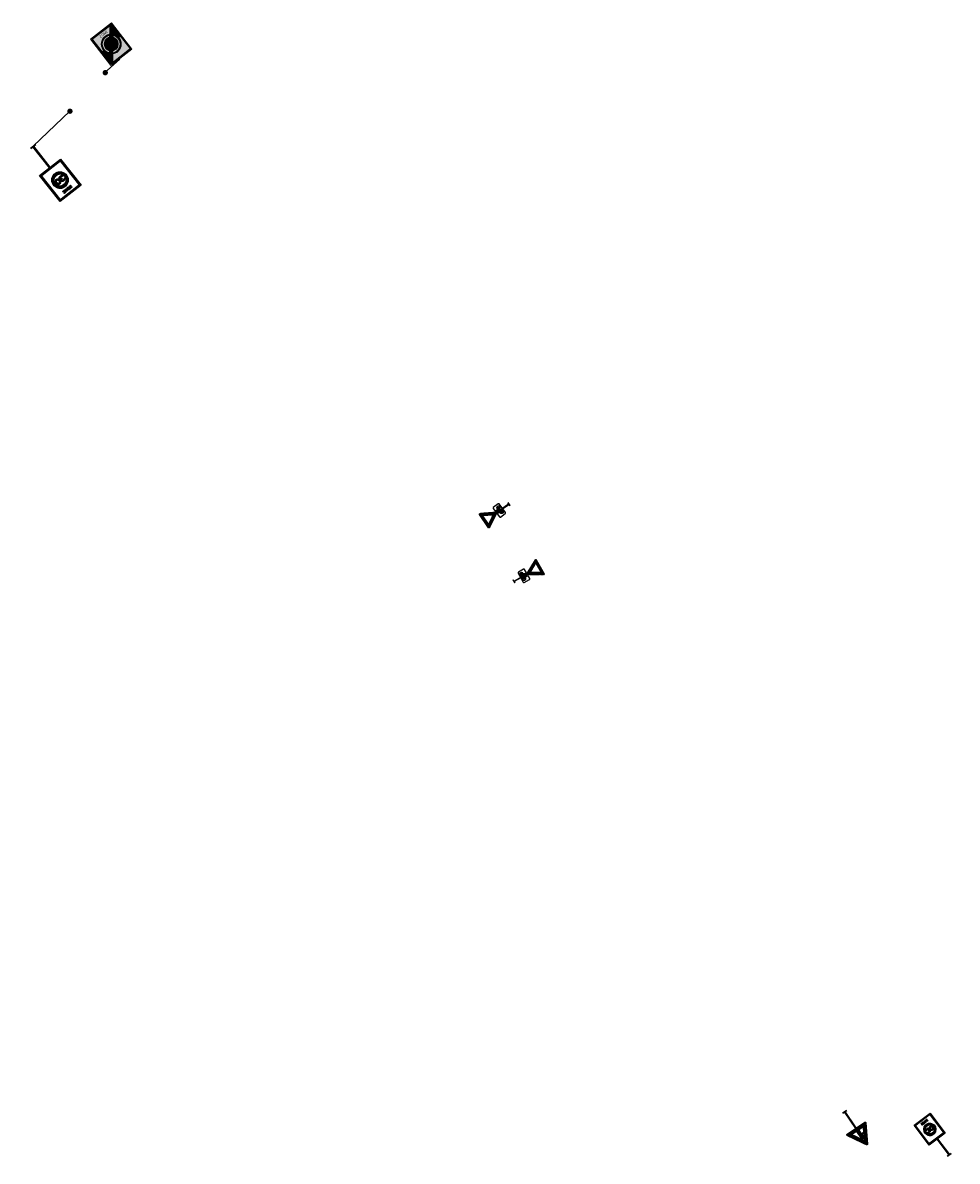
# Model space of a CAD drawing. Header units: metres. Extents: x 197090 to 197675, y 354829 to 355564.
# Tile 12 of 12: x 197090 to 197230, y 355393 to 355564. Entities that reach past the tile are written whole.
import ezdxf
from ezdxf.enums import TextEntityAlignment as Align

# ---------------------------------------------------------------- set-up
doc = ezdxf.new("R2010")
doc.units = ezdxf.units.M
doc.layers.get('0').update_dxf_attribs({"lineweight": 25})
doc.layers.add('B-WE-VW-VERKEERSTEKEN_BORD_ZONEBORD-S', color=7, linetype='Continuous', lineweight=25)
doc.layers.add('N-WE-IE-BEBORDING-G', color=7, linetype='Continuous')
doc.styles.add('NLCS-RVV-M200-T25', font='NLCS-RVV.ttf')
pattern_1 = [(270, (-134.1300537, 19.2515814), (0.00625, -1e-18), [])]
pattern_2 = [(0, (0, 0), (0, 0.00625), [])]

# ---------------------------------------------------------------- blocks, each defined once
blk = doc.blocks.new('B-SVW-VERKEERSTEKEN_BORD_ZONEBORD EINDE_A01_030-SO')
at = {"true_color": 0xffffff}
h = blk.add_hatch(color=7, dxfattribs=at)
h.dxf.hatch_style = 1
h.paths.add_polyline_path([(5, 6.25), (-5, 6.25), (-5, 0), (-4.76, 0), (-4.76, 5.49, -0.414214), (-4.23, 6.01), (4.25, 6.01, -0.414214), (4.77, 5.49), (4.77, 0), (5, 0)])
h = blk.add_hatch(color=7, dxfattribs=at)
h.dxf.hatch_style = 1
h.paths.add_polyline_path([(-4.49, 5.49, -0.414214), (-4.23, 5.75), (4.25, 5.75, -0.414214), (4.51, 5.49), (4.51, 0), (4.77, 0), (4.77, 5.49, 0.414214), (4.25, 6.01), (-4.23, 6.01, 0.414214), (-4.76, 5.49), (-4.76, 0), (-4.49, 0)])
h = blk.add_hatch(color=7, dxfattribs=at)
h.dxf.hatch_style = 1
h.paths.add_polyline_path([(3.75, 5.75), (-4.23, 5.75, 0.414214), (-4.49, 5.49), (-4.49, 0), (-3.75, 0, -0.568765), (1.79, 3.29)])
h = blk.add_hatch(color=7, dxfattribs=at)
h.dxf.hatch_style = 1
h.paths.add_polyline_path([(-4.49, -4.98), (4.09, 5.75), (3.75, 5.75), (-4.49, -4.56)])
h = blk.add_hatch(color=7, dxfattribs=at)
h.dxf.hatch_style = 1
edge = h.paths.add_edge_path()
edge.add_line((-4.49, -5.4), (4.39, 5.7))
edge.add_arc((4.25, 5.49), 0.262, 0, 55.923, ccw=False)
edge.add_line((4.51, 5.49), (4.51, 5.42))
edge.add_line((4.51, 5.42), (-4.39, -5.7))
edge.add_arc((-4.23, -5.49), 0.263, 180, 232.4876, ccw=False)
edge.add_line((-4.49, -5.49), (-4.49, -5.4))
h = blk.add_hatch(color=7, dxfattribs=at)
h.dxf.hatch_style = 1
h.paths.add_polyline_path([(-4.1, -5.75), (4.51, 5), (4.51, 4.58), (-3.76, -5.75)])
h = blk.add_hatch(color=7, dxfattribs=at)
h.dxf.hatch_style = 1
h.paths.add_polyline_path([(4.39, 5.7, 0.149795), (4.25, 5.75), (4.09, 5.75), (2.02, 3.16, -0.017667), (2.24, 3.01)])
h = blk.add_hatch(color=7, dxfattribs=at)
h.dxf.hatch_style = 1
h.paths.add_polyline_path([(4.51, 5), (4.51, 5.42), (2.44, 2.84, -0.017667), (2.64, 2.66)])
h = blk.add_hatch(color=7, dxfattribs=at)
h.dxf.hatch_style = 1
h.paths.add_polyline_path([(4.51, 4.58), (2.82, 2.47, -0.181674), (3.75, 0), (4.51, 0)])
h = blk.add_hatch(color=7, dxfattribs=at)
h.dxf.hatch_style = 1
h.paths.add_polyline_path([(5, 0), (4.77, 0), (4.77, -5.49, -0.414214), (4.25, -6.02), (-4.23, -6.02, -0.414214), (-4.76, -5.49), (-4.76, 0), (-5, 0), (-5, -6.25), (5, -6.25)])
h = blk.add_hatch(color=7, dxfattribs=at)
h.dxf.hatch_style = 1
h.paths.add_polyline_path([(-4.49, 0), (-4.76, 0), (-4.76, -5.49, 0.414214), (-4.23, -6.02), (4.25, -6.02, 0.414214), (4.77, -5.49), (4.77, 0), (4.51, 0), (4.51, -5.49, -0.414214), (4.25, -5.75), (-4.23, -5.75, -0.414214), (-4.49, -5.49)])
h = blk.add_hatch(color=7, dxfattribs=at)
h.dxf.hatch_style = 1
h.paths.add_polyline_path([(-3.75, 0), (-4.49, 0), (-4.49, -4.56), (-2.82, -2.47, -0.181674)])
h = blk.add_hatch(color=7, dxfattribs=at)
h.dxf.hatch_style = 1
h.paths.add_polyline_path([(4.51, 0), (3.75, 0, -0.568765), (-1.79, -3.29), (-3.76, -5.75), (4.25, -5.75, 0.414214), (4.51, -5.49)])
h = blk.add_hatch(color=7, dxfattribs=at)
h.dxf.hatch_style = 1
h.paths.add_polyline_path([(-3.75, 0), (-3.55, 0, -1), (3.55, 0), (3.75, 0, 1)])
h = blk.add_hatch(color=7, dxfattribs=at)
h.dxf.hatch_style = 1
h.paths.add_polyline_path([(3.75, 0), (3.55, 0, -1), (-3.55, 0), (-3.75, 0, 1)])
h = blk.add_hatch(color=7, dxfattribs=at)
h.dxf.hatch_style = 1
h.paths.add_polyline_path([(-3.55, 0), (-3.35, 0, -1), (3.35, 0), (3.55, 0, 1)])
h = blk.add_hatch(color=7, dxfattribs=at)
h.dxf.hatch_style = 1
h.paths.add_polyline_path([(3.55, 0), (3.35, 0, -1), (-3.35, 0), (-3.55, 0, 1)])
h = blk.add_hatch(color=7, dxfattribs=at)
h.dxf.hatch_style = 1
h.paths.add_polyline_path([(-3.35, 0), (-2.65, 0, -1), (2.65, 0), (3.35, 0, 1)])
h = blk.add_hatch(color=7, dxfattribs=at)
h.dxf.hatch_style = 1
h.paths.add_polyline_path([(3.35, 0), (2.65, 0, -1), (-2.65, 0), (-3.35, 0, 1)])
h = blk.add_hatch(color=7, dxfattribs=at)
h.dxf.hatch_style = 1
h.paths.add_polyline_path([(-2.65, 0), (2.65, 0, 1)])
h = blk.add_hatch(color=7, dxfattribs=at)
h.dxf.hatch_style = 1
h.paths.add_polyline_path([(2.65, 0), (-2.65, 0, 1)])
h = blk.add_hatch(color=7, dxfattribs=at)
h.dxf.hatch_style = 1
h.paths.add_polyline_path([(-2.44, -2.84, -0.017667), (-2.64, -2.66), (-4.49, -4.98), (-4.49, -5.4)])
h = blk.add_hatch(color=7, dxfattribs=at)
h.dxf.hatch_style = 1
h.paths.add_polyline_path([(-2.02, -3.16, -0.017667), (-2.24, -3.01), (-4.39, -5.7, 0.165156), (-4.23, -5.75), (-4.1, -5.75)])
at = {"color": 250, "lineweight": 0, "true_color": 0x191919}
blk.add_lwpolyline([(-5, 6.25), (5, 6.25), (5, -6.25), (-5, -6.25)], close=True, dxfattribs=at)
for points in [[(-4.23, 6.01), (4.25, 6.01, -0.414214), (4.77, 5.49), (4.77, -5.49, -0.414214), (4.25, -6.02), (-4.23, -6.02, -0.414214), (-4.76, -5.49), (-4.76, 5.49, -0.414214)], [(-4.23, 5.75), (4.25, 5.75, -0.414214), (4.51, 5.49), (4.51, -5.49, -0.414214), (4.25, -5.75), (-4.23, -5.75, -0.414214), (-4.49, -5.49), (-4.49, 5.49, -0.414214)]]:
    blk.add_lwpolyline(points, format="xyb", close=True, dxfattribs=at)
for points in [[(3.75, 5.75), (-4.49, -4.56)], [(-4.49, -4.98), (4.09, 5.75)], [(-4.49, -5.4), (-4.49, -5.4), (4.39, 5.7)], [(4.51, 5.42), (4.51, 5.42), (-4.39, -5.7)], [(-4.1, -5.75), (4.51, 5)], [(4.51, 4.58), (-3.76, -5.75)]]:
    blk.add_lwpolyline(points, dxfattribs=at)
for radius in [3.75, 3.55, 3.35, 2.65]:
    blk.add_circle((0, 0), radius, dxfattribs=at)
at = {"color": 250, "true_color": 0x191919, "style": 'NLCS-RVV-M200-T25'}
for s, height, p in [('ZONE', 1, (0.02, 4.71)), ('30', 2.5, (0.1, 0))]:
    blk.add_text(s, height=height, dxfattribs=at).set_placement(p, align=Align.MIDDLE_CENTER)
blk.add_attdef('RVV_ONDERSCHRIFT', text='', height=1, dxfattribs=at).set_placement((0.02, -4.72), align=Align.MIDDLE_CENTER)
blk = doc.blocks.new('OB02')
h = blk.add_hatch()
h.set_pattern_fill('LINE', color=256, scale=0.002, style=0)
h.set_pattern_definition([(0, (-2165.2003044, -711.2070954), (0, 0.00635), [])])
h.paths.add_polyline_path([(0.164, -0.321), (0.132, -0.255), (0.116, -0.267), (0.105, -0.281), (0.096, -0.297), (0.092, -0.309), (0.09, -0.321)], flags=16)
h.paths.add_polyline_path([(0.08, -0.17), (0.011, -0.312), (-0.115, -0.17)], flags=16)
h.paths.add_polyline_path([(0.066, -0.321), (0.069, -0.304), (0.075, -0.288), (0.085, -0.268), (0.1, -0.25), (0.122, -0.233), (0.098, -0.185), (0.033, -0.321)], flags=16)
h.paths.add_polyline_path([(-0.144, -0.25), (-0.132, -0.258), (-0.121, -0.267), (-0.109, -0.281), (-0.101, -0.297), (-0.096, -0.315), (-0.094, -0.333), (-0.096, -0.351), (-0.101, -0.369), (-0.109, -0.385), (-0.121, -0.399), (-0.135, -0.411), (-0.151, -0.419), (-0.169, -0.425), (-0.187, -0.426), (-0.205, -0.425), (-0.223, -0.419), (-0.239, -0.411), (-0.253, -0.399), (-0.265, -0.385), (-0.273, -0.369), (-0.279, -0.351), (-0.28, -0.333), (-0.279, -0.315), (-0.273, -0.297), (-0.265, -0.281), (-0.253, -0.267), (-0.239, -0.255), (-0.223, -0.247), (-0.205, -0.241), (-0.187, -0.24), (-0.166, -0.242), (-0.198, -0.329), (-0.199, -0.333), (-0.198, -0.338), (-0.195, -0.342), (-0.191, -0.344), (-0.186, -0.345), (-0.182, -0.344), (-0.178, -0.341), (-0.176, -0.337)], flags=16)
h.paths.add_polyline_path([(0.013, -0.344), (0.009, -0.343), (0.006, -0.341), (-0.124, -0.194), (-0.136, -0.228), (-0.119, -0.238), (-0.104, -0.25), (-0.09, -0.268), (-0.079, -0.288), (-0.073, -0.31), (-0.07, -0.333), (-0.073, -0.356), (-0.079, -0.378), (-0.09, -0.398), (-0.105, -0.415), (-0.122, -0.43), (-0.142, -0.441), (-0.164, -0.447), (-0.187, -0.45), (-0.21, -0.447), (-0.232, -0.441), (-0.252, -0.43), (-0.27, -0.415), (-0.284, -0.398), (-0.295, -0.378), (-0.302, -0.356), (-0.304, -0.333), (-0.302, -0.31), (-0.295, -0.288), (-0.284, -0.268), (-0.27, -0.25), (-0.252, -0.236), (-0.232, -0.225), (-0.21, -0.218), (-0.187, -0.216), (-0.172, -0.217), (-0.158, -0.22), (-0.114, -0.099), (-0.107, -0.087), (-0.096, -0.079), (-0.09, -0.077), (-0.086, -0.076), (-0.082, -0.076), (-0.073, -0.076), (-0.059, -0.076), (-0.04, -0.076), (-0.04, -0.1), (-0.059, -0.1), (-0.072, -0.1), (-0.08, -0.1), (-0.083, -0.1), (-0.086, -0.101), (-0.09, -0.103), (-0.092, -0.107), (-0.107, -0.146), (0.091, -0.146), (0.102, -0.123), (0.067, -0.123), (0.063, -0.122), (0.059, -0.119), (0.056, -0.116), (0.055, -0.111), (0.056, -0.107), (0.059, -0.103), (0.063, -0.1), (0.067, -0.1), (0.157, -0.1), (0.157, -0.123), (0.128, -0.123), (0.111, -0.158), (0.143, -0.223), (0.162, -0.218), (0.183, -0.216), (0.205, -0.218), (0.227, -0.225), (0.247, -0.236), (0.265, -0.25), (0.279, -0.268), (0.29, -0.288), (0.297, -0.31), (0.299, -0.333), (0.297, -0.356), (0.29, -0.378), (0.279, -0.398), (0.265, -0.415), (0.247, -0.43), (0.227, -0.441), (0.205, -0.447), (0.183, -0.45), (0.16, -0.447), (0.138, -0.441), (0.118, -0.43), (0.1, -0.415), (0.085, -0.398), (0.075, -0.378), (0.069, -0.361), (0.066, -0.344)])
h.paths.add_polyline_path([(0.09, -0.344), (0.092, -0.357), (0.096, -0.369), (0.105, -0.385), (0.116, -0.399), (0.131, -0.411), (0.147, -0.419), (0.164, -0.425), (0.182, -0.426), (0.201, -0.425), (0.218, -0.419), (0.234, -0.411), (0.248, -0.399), (0.26, -0.385), (0.269, -0.369), (0.274, -0.351), (0.276, -0.333), (0.274, -0.315), (0.269, -0.297), (0.26, -0.281), (0.248, -0.267), (0.234, -0.255), (0.218, -0.247), (0.201, -0.241), (0.183, -0.24), (0.167, -0.241), (0.153, -0.244), (0.193, -0.328), (0.194, -0.332), (0.193, -0.337), (0.191, -0.341), (0.187, -0.343), (0.183, -0.344)], flags=16)
at = {"flags": 128}
blk.add_lwpolyline([(-0.4, -0.45, 0.414214), (-0.35, -0.5), (0.35, -0.5, 0.414214), (0.4, -0.45), (0.4, -0.05, 0.414214), (0.35, 0), (-0.35, 0, 0.414214), (-0.4, -0.05)], format="xyb", close=True, dxfattribs=at)
for points in [[(-0.144, -0.25), (-0.132, -0.258), (-0.121, -0.267), (-0.109, -0.281), (-0.101, -0.297), (-0.096, -0.315), (-0.094, -0.333), (-0.096, -0.351), (-0.101, -0.369), (-0.109, -0.385), (-0.121, -0.399), (-0.135, -0.411), (-0.151, -0.419), (-0.169, -0.425), (-0.187, -0.426), (-0.205, -0.425), (-0.223, -0.419), (-0.239, -0.411), (-0.253, -0.399), (-0.265, -0.385), (-0.273, -0.369), (-0.279, -0.351), (-0.28, -0.333), (-0.279, -0.315), (-0.273, -0.297), (-0.265, -0.281), (-0.253, -0.267), (-0.239, -0.255), (-0.223, -0.247), (-0.205, -0.241), (-0.187, -0.24), (-0.166, -0.242), (-0.198, -0.329), (-0.199, -0.333), (-0.198, -0.338), (-0.195, -0.342), (-0.191, -0.344), (-0.186, -0.345), (-0.182, -0.344), (-0.178, -0.341), (-0.176, -0.337), (-0.144, -0.25)], [(0.08, -0.17), (0.011, -0.312), (-0.115, -0.17), (0.08, -0.17)], [(0.066, -0.321), (0.069, -0.304), (0.075, -0.288), (0.085, -0.268), (0.1, -0.25), (0.122, -0.233), (0.098, -0.185), (0.033, -0.321), (0.066, -0.321)], [(0.09, -0.344), (0.092, -0.357), (0.096, -0.369), (0.105, -0.385), (0.116, -0.399), (0.131, -0.411), (0.147, -0.419), (0.164, -0.425), (0.182, -0.426), (0.201, -0.425), (0.218, -0.419), (0.234, -0.411), (0.248, -0.399), (0.26, -0.385), (0.269, -0.369), (0.274, -0.351), (0.276, -0.333), (0.274, -0.315), (0.269, -0.297), (0.26, -0.281), (0.248, -0.267), (0.234, -0.255), (0.218, -0.247), (0.201, -0.241), (0.183, -0.24), (0.167, -0.241), (0.153, -0.244), (0.193, -0.328), (0.194, -0.332), (0.193, -0.337), (0.191, -0.341), (0.187, -0.343), (0.183, -0.344), (0.09, -0.344)], [(0.164, -0.321), (0.132, -0.255), (0.116, -0.267), (0.105, -0.281), (0.096, -0.297), (0.092, -0.309), (0.09, -0.321), (0.164, -0.321)]]:
    blk.add_lwpolyline(points, close=True)
blk = doc.blocks.new('*X36')
at = {"color": 0}
for p, q in [((1.02, 0.006), (1.268, 0.006)), ((1.02, 0), (1.258, 0)), ((1.022, 0.013), (1.279, 0.013)), ((1.025, 0.019), (1.29, 0.019)), ((1.029, 0.025), (1.301, 0.025)), ((1.04, 0.031), (1.312, 0.031)), ((1.051, 0.038), (1.322, 0.038)), ((1.062, 0.044), (1.333, 0.044)), ((1.073, 0.05), (1.344, 0.05)), ((1.083, 0.056), (1.355, 0.056)), ((1.094, 0.062), (1.366, 0.062)), ((1.105, 0.069), (1.377, 0.069)), ((1.116, 0.075), (1.387, 0.075)), ((1.127, 0.081), (1.398, 0.081)), ((1.137, 0.088), (1.409, 0.088)), ((1.148, 0.094), (1.42, 0.094)), ((1.159, 0.1), (1.431, 0.1)), ((1.17, 0.106), (1.442, 0.106)), ((1.181, 0.113), (1.452, 0.113)), ((1.192, 0.119), (1.463, 0.119)), ((1.202, 0.125), (1.474, 0.125)), ((1.213, 0.131), (1.485, 0.131)), ((1.224, 0.138), (1.496, 0.138)), ((1.235, 0.144), (1.507, 0.144)), ((1.246, 0.15), (1.517, 0.15)), ((1.257, 0.156), (1.528, 0.156)), ((1.267, 0.163), (1.539, 0.163)), ((1.278, 0.169), (1.55, 0.169)), ((1.289, 0.175), (1.561, 0.175)), ((1.3, 0.181), (1.571, 0.181)), ((1.311, 0.188), (1.582, 0.188)), ((1.322, 0.194), (1.593, 0.194)), ((1.332, 0.2), (1.604, 0.2)), ((1.343, 0.206), (1.615, 0.206)), ((1.354, 0.212), (1.626, 0.212)), ((1.365, 0.219), (1.636, 0.219)), ((1.376, 0.225), (1.647, 0.225)), ((1.386, 0.231), (1.658, 0.231)), ((1.397, 0.237), (1.669, 0.237)), ((1.408, 0.244), (1.68, 0.244)), ((1.419, 0.25), (1.691, 0.25)), ((1.43, 0.256), (1.701, 0.256)), ((1.441, 0.263), (1.712, 0.263)), ((1.451, 0.269), (1.723, 0.269)), ((1.462, 0.275), (1.734, 0.275)), ((1.473, 0.281), (1.745, 0.281)), ((1.484, 0.287), (1.755, 0.287)), ((1.495, 0.294), (1.766, 0.294)), ((1.506, 0.3), (1.777, 0.3)), ((1.516, 0.306), (1.788, 0.306)), ((1.527, 0.312), (1.799, 0.312)), ((1.538, 0.319), (1.81, 0.319)), ((1.549, 0.325), (1.82, 0.325)), ((1.56, 0.331), (1.831, 0.331)), ((1.571, 0.338), (1.842, 0.338)), ((1.581, 0.344), (1.853, 0.344)), ((1.592, 0.35), (1.864, 0.35)), ((1.603, 0.356), (1.875, 0.356)), ((1.614, 0.362), (2.015, 0.362)), ((1.625, 0.369), (2.015, 0.369)), ((1.635, 0.375), (2.015, 0.375)), ((1.646, 0.381), (2.015, 0.381)), ((1.657, 0.388), (2.015, 0.388)), ((1.668, 0.394), (2.015, 0.394)), ((1.679, 0.4), (2.015, 0.4)), ((1.69, 0.406), (2.015, 0.406)), ((1.7, 0.412), (2.015, 0.412)), ((1.711, 0.419), (2.015, 0.419)), ((1.722, 0.425), (2.015, 0.425)), ((1.733, 0.431), (2.015, 0.431)), ((1.744, 0.438), (2.015, 0.438)), ((1.755, 0.444), (2.015, 0.444)), ((1.765, 0.45), (2.015, 0.45)), ((1.776, 0.456), (2.015, 0.456)), ((1.787, 0.463), (2.015, 0.463)), ((1.798, 0.469), (2.015, 0.469)), ((1.809, 0.475), (2.015, 0.475)), ((1.819, 0.481), (2.015, 0.481)), ((1.83, 0.487), (2.015, 0.487)), ((1.841, 0.494), (2.015, 0.494)), ((1.852, 0.5), (2.015, 0.5)), ((1.863, 0.506), (2.015, 0.506)), ((1.874, 0.513), (2.015, 0.513)), ((1.879, 0.356), (2.015, 0.356)), ((1.879, 0.35), (2.015, 0.35)), ((1.879, 0.344), (2.015, 0.344)), ((1.879, 0.338), (2.015, 0.338)), ((1.879, 0.331), (2.015, 0.331)), ((1.879, 0.325), (2.015, 0.325)), ((1.879, 0.319), (2.015, 0.319)), ((1.879, 0.312), (2.015, 0.312)), ((1.879, 0.306), (2.015, 0.306)), ((1.879, 0.3), (2.015, 0.3)), ((1.879, 0.294), (2.015, 0.294)), ((1.879, 0.287), (2.015, 0.287)), ((1.879, 0.281), (2.015, 0.281)), ((1.879, 0.275), (2.015, 0.275)), ((1.879, 0.269), (2.015, 0.269)), ((1.879, 0.263), (2.015, 0.263)), ((1.879, 0.256), (2.015, 0.256)), ((1.879, 0.25), (2.015, 0.25)), ((1.879, 0.244), (2.015, 0.244)), ((1.879, 0.237), (2.015, 0.237)), ((1.879, 0.231), (2.015, 0.231)), ((1.879, 0.225), (2.015, 0.225)), ((1.879, 0.219), (2.015, 0.219)), ((1.879, 0.212), (2.015, 0.212)), ((1.879, 0.206), (2.015, 0.206)), ((1.879, 0.2), (2.015, 0.2)), ((1.879, 0.194), (2.015, 0.194)), ((1.879, 0.188), (2.015, 0.188)), ((1.879, 0.181), (2.015, 0.181)), ((1.879, 0.175), (2.015, 0.175)), ((1.879, 0.169), (2.015, 0.169)), ((1.879, 0.163), (2.015, 0.163)), ((1.879, 0.156), (2.015, 0.156)), ((1.879, 0.15), (2.015, 0.15)), ((1.879, 0.144), (2.015, 0.144)), ((1.879, 0.138), (2.015, 0.138)), ((1.879, 0.131), (2.015, 0.131)), ((1.879, 0.125), (2.015, 0.125)), ((1.879, 0.119), (2.015, 0.119)), ((1.879, 0.113), (2.015, 0.113)), ((1.879, 0.106), (2.015, 0.106)), ((1.879, 0.1), (2.015, 0.1)), ((1.879, 0.094), (2.015, 0.094)), ((1.879, 0.088), (2.015, 0.088)), ((1.879, 0.081), (2.015, 0.081)), ((1.879, 0.075), (2.015, 0.075)), ((1.879, 0.069), (2.015, 0.069)), ((1.879, 0.062), (2.015, 0.062)), ((1.879, 0.056), (2.015, 0.056)), ((1.879, 0.05), (2.015, 0.05)), ((1.879, 0.044), (2.015, 0.044)), ((1.879, 0.038), (2.015, 0.038)), ((1.879, 0.031), (2.015, 0.031)), ((1.879, 0.025), (2.015, 0.025)), ((1.879, 0.019), (2.015, 0.019)), ((1.879, 0.013), (2.015, 0.013)), ((1.879, 0.006), (2.015, 0.006)), ((1.879, 0), (2.015, 0)), ((1.884, 0.519), (2.015, 0.519)), ((1.895, 0.525), (2.015, 0.525)), ((1.906, 0.531), (2.015, 0.531)), ((1.917, 0.537), (2.015, 0.537)), ((1.928, 0.544), (2.015, 0.544)), ((1.939, 0.55), (2.012, 0.55)), ((1.949, 0.556), (2.008, 0.556)), ((1.96, 0.562), (2.002, 0.562)), ((1.971, 0.569), (1.991, 0.569)), ((1.02, -0.006), (1.268, -0.006)), ((1.022, -0.013), (1.279, -0.013)), ((1.025, -0.019), (1.29, -0.019)), ((1.029, -0.025), (1.301, -0.025)), ((1.04, -0.031), (1.312, -0.031)), ((1.051, -0.038), (1.322, -0.038)), ((1.062, -0.044), (1.333, -0.044)), ((1.073, -0.05), (1.344, -0.05)), ((1.083, -0.056), (1.355, -0.056)), ((1.094, -0.062), (1.366, -0.062)), ((1.105, -0.069), (1.377, -0.069)), ((1.116, -0.075), (1.387, -0.075)), ((1.127, -0.081), (1.398, -0.081)), ((1.138, -0.088), (1.409, -0.088)), ((1.148, -0.094), (1.42, -0.094)), ((1.159, -0.1), (1.431, -0.1)), ((1.17, -0.106), (1.442, -0.106)), ((1.181, -0.113), (1.452, -0.113)), ((1.192, -0.119), (1.463, -0.119)), ((1.202, -0.125), (1.474, -0.125)), ((1.213, -0.131), (1.485, -0.131)), ((1.224, -0.138), (1.496, -0.138)), ((1.235, -0.144), (1.507, -0.144)), ((1.246, -0.15), (1.517, -0.15)), ((1.257, -0.156), (1.528, -0.156)), ((1.267, -0.163), (1.539, -0.163)), ((1.278, -0.169), (1.55, -0.169)), ((1.289, -0.175), (1.561, -0.175)), ((1.3, -0.181), (1.571, -0.181)), ((1.311, -0.188), (1.582, -0.188)), ((1.322, -0.194), (1.593, -0.194)), ((1.332, -0.2), (1.604, -0.2)), ((1.343, -0.206), (1.615, -0.206)), ((1.354, -0.212), (1.626, -0.212)), ((1.365, -0.219), (1.636, -0.219)), ((1.376, -0.225), (1.647, -0.225)), ((1.387, -0.231), (1.658, -0.231)), ((1.397, -0.237), (1.669, -0.237)), ((1.408, -0.244), (1.68, -0.244)), ((1.419, -0.25), (1.691, -0.25)), ((1.43, -0.256), (1.701, -0.256)), ((1.441, -0.263), (1.712, -0.263)), ((1.451, -0.269), (1.723, -0.269)), ((1.462, -0.275), (1.734, -0.275)), ((1.473, -0.281), (1.745, -0.281)), ((1.484, -0.287), (1.755, -0.287)), ((1.495, -0.294), (1.766, -0.294)), ((1.506, -0.3), (1.777, -0.3)), ((1.516, -0.306), (1.788, -0.306)), ((1.527, -0.312), (1.799, -0.312)), ((1.538, -0.319), (1.81, -0.319)), ((1.549, -0.325), (1.82, -0.325)), ((1.56, -0.331), (1.831, -0.331)), ((1.571, -0.338), (1.842, -0.338)), ((1.581, -0.344), (1.853, -0.344)), ((1.592, -0.35), (1.864, -0.35)), ((1.603, -0.356), (1.875, -0.356)), ((1.614, -0.362), (2.015, -0.362)), ((1.625, -0.369), (2.015, -0.369)), ((1.636, -0.375), (2.015, -0.375)), ((1.646, -0.381), (2.015, -0.381)), ((1.657, -0.388), (2.015, -0.388)), ((1.668, -0.394), (2.015, -0.394)), ((1.679, -0.4), (2.015, -0.4)), ((1.69, -0.406), (2.015, -0.406)), ((1.7, -0.412), (2.015, -0.412)), ((1.711, -0.419), (2.015, -0.419)), ((1.722, -0.425), (2.015, -0.425)), ((1.733, -0.431), (2.015, -0.431)), ((1.744, -0.438), (2.015, -0.438)), ((1.755, -0.444), (2.015, -0.444)), ((1.765, -0.45), (2.015, -0.45)), ((1.776, -0.456), (2.015, -0.456)), ((1.787, -0.463), (2.015, -0.463)), ((1.798, -0.469), (2.015, -0.469)), ((1.809, -0.475), (2.015, -0.475)), ((1.82, -0.481), (2.015, -0.481)), ((1.83, -0.488), (2.015, -0.488)), ((1.841, -0.494), (2.015, -0.494)), ((1.852, -0.5), (2.015, -0.5)), ((1.863, -0.506), (2.015, -0.506)), ((1.874, -0.513), (2.015, -0.513)), ((1.879, -0.006), (2.015, -0.006)), ((1.879, -0.013), (2.015, -0.013)), ((1.879, -0.019), (2.015, -0.019)), ((1.879, -0.025), (2.015, -0.025)), ((1.879, -0.031), (2.015, -0.031)), ((1.879, -0.038), (2.015, -0.038)), ((1.879, -0.044), (2.015, -0.044)), ((1.879, -0.05), (2.015, -0.05)), ((1.879, -0.056), (2.015, -0.056)), ((1.879, -0.062), (2.015, -0.062)), ((1.879, -0.069), (2.015, -0.069)), ((1.879, -0.075), (2.015, -0.075)), ((1.879, -0.081), (2.015, -0.081)), ((1.879, -0.088), (2.015, -0.088)), ((1.879, -0.094), (2.015, -0.094)), ((1.879, -0.1), (2.015, -0.1)), ((1.879, -0.106), (2.015, -0.106)), ((1.879, -0.113), (2.015, -0.113)), ((1.879, -0.119), (2.015, -0.119)), ((1.879, -0.125), (2.015, -0.125)), ((1.879, -0.131), (2.015, -0.131)), ((1.879, -0.138), (2.015, -0.138)), ((1.879, -0.144), (2.015, -0.144)), ((1.879, -0.15), (2.015, -0.15)), ((1.879, -0.156), (2.015, -0.156)), ((1.879, -0.163), (2.015, -0.163)), ((1.879, -0.169), (2.015, -0.169)), ((1.879, -0.175), (2.015, -0.175)), ((1.879, -0.181), (2.015, -0.181)), ((1.879, -0.188), (2.015, -0.188)), ((1.879, -0.194), (2.015, -0.194)), ((1.879, -0.2), (2.015, -0.2)), ((1.879, -0.206), (2.015, -0.206)), ((1.879, -0.212), (2.015, -0.212)), ((1.879, -0.219), (2.015, -0.219)), ((1.879, -0.225), (2.015, -0.225)), ((1.879, -0.231), (2.015, -0.231)), ((1.879, -0.237), (2.015, -0.237)), ((1.879, -0.244), (2.015, -0.244)), ((1.879, -0.25), (2.015, -0.25)), ((1.879, -0.256), (2.015, -0.256)), ((1.879, -0.263), (2.015, -0.263)), ((1.879, -0.269), (2.015, -0.269)), ((1.879, -0.275), (2.015, -0.275)), ((1.879, -0.281), (2.015, -0.281)), ((1.879, -0.287), (2.015, -0.287)), ((1.879, -0.294), (2.015, -0.294)), ((1.879, -0.3), (2.015, -0.3)), ((1.879, -0.306), (2.015, -0.306)), ((1.879, -0.312), (2.015, -0.312)), ((1.879, -0.319), (2.015, -0.319)), ((1.879, -0.325), (2.015, -0.325)), ((1.879, -0.331), (2.015, -0.331)), ((1.879, -0.338), (2.015, -0.338)), ((1.879, -0.344), (2.015, -0.344)), ((1.879, -0.35), (2.015, -0.35)), ((1.879, -0.356), (2.015, -0.356)), ((1.885, -0.519), (2.015, -0.519)), ((1.895, -0.525), (2.015, -0.525)), ((1.906, -0.531), (2.015, -0.531)), ((1.917, -0.537), (2.015, -0.537)), ((1.928, -0.544), (2.015, -0.544)), ((1.939, -0.55), (2.012, -0.55)), ((1.949, -0.556), (2.008, -0.556)), ((1.96, -0.562), (2.002, -0.562)), ((1.971, -0.569), (1.991, -0.569))]:
    blk.add_line(p, q, dxfattribs=at)
blk = doc.blocks.new('B06')
for p, q in [((0, -0.12), (0, 0.12)), ((0.02, -0.12), (0.02, 0.12)), ((1.026, 0.02), (0.02, 0.02)), ((1.026, -0.02), (0.02, -0.02))]:
    blk.add_line(p, q)
for points in [[(1.964, 0.565), (1.972, 0.569), (1.99, 0.569), (2.006, 0.56), (2.015, 0.544), (2.015, 0.535), (2.015, -0.535), (2.015, -0.544), (2.006, -0.56), (1.99, -0.569), (1.972, -0.569), (1.964, -0.565), (1.037, -0.029), (1.029, -0.025), (1.02, -0.009), (1.02, 0.009), (1.029, 0.025), (1.037, 0.029), (1.964, 0.565)], [(1.879, 0.359), (1.879, -0.359), (1.258, 0), (1.879, 0.359)]]:
    blk.add_lwpolyline(points, close=True)
at = {"color": 10}
blk.add_blockref('*X36', (0, 0), dxfattribs=at)
blk = doc.blocks.new('A0130zb')
h = blk.add_hatch(color=256)
h.paths.add_polyline_path([(2.178, -0.468), (2.19, -0.467), (2.202, -0.463), (2.213, -0.457), (2.223, -0.45), (2.23, -0.44), (2.236, -0.429), (2.24, -0.418), (2.241, -0.405), (2.241, 0.419), (2.24, 0.432), (2.236, 0.443), (2.23, 0.454), (2.223, 0.464), (2.213, 0.471), (2.202, 0.477), (2.19, 0.481), (2.178, 0.482), (1.103, 0.482), (1.091, 0.481), (1.08, 0.477), (1.069, 0.471), (1.059, 0.464), (1.051, 0.454), (1.046, 0.443), (1.042, 0.432), (1.041, 0.419), (1.041, -0.405), (1.042, -0.418), (1.046, -0.429), (1.051, -0.44), (1.059, -0.45), (1.069, -0.457), (1.08, -0.463), (1.091, -0.467), (1.103, -0.468)])
h.paths.add_polyline_path([(1.066, 0.419), (1.067, 0.427), (1.069, 0.434), (1.072, 0.44), (1.077, 0.446), (1.083, 0.451), (1.089, 0.454), (1.096, 0.456), (1.103, 0.457), (2.178, 0.457), (2.186, 0.456), (2.193, 0.454), (2.199, 0.451), (2.205, 0.446), (2.21, 0.44), (2.213, 0.434), (2.215, 0.427), (2.216, 0.419), (2.216, -0.405), (2.215, -0.413), (2.213, -0.42), (2.21, -0.426), (2.205, -0.432), (2.199, -0.437), (2.193, -0.44), (2.186, -0.442), (2.178, -0.443), (1.103, -0.443), (1.096, -0.442), (1.089, -0.44), (1.083, -0.437), (1.077, -0.432), (1.072, -0.426), (1.069, -0.42), (1.067, -0.413), (1.066, -0.405)], flags=16)
h.paths.add_polyline_path([(2.122, -0.186), (2.105, -0.186), (2.105, -0.13), (2.083, -0.13), (2.083, -0.162), (2.067, -0.162), (2.067, -0.13), (2.038, -0.13), (2.038, -0.187), (2.022, -0.187), (2.022, -0.113), (2.122, -0.113)], flags=0)
h.paths.add_polyline_path([(2.122, -0.088), (2.022, -0.088), (2.022, -0.071), (2.092, -0.024), (2.022, -0.024), (2.022, -0.008), (2.122, -0.008), (2.122, -0.025), (2.053, -0.071), (2.122, -0.071)], flags=0)
h.paths.add_polyline_path([(2.122, 0.121), (2.103, 0.121), (2.038, 0.181), (2.038, 0.121), (2.022, 0.121), (2.022, 0.201), (2.041, 0.201), (2.105, 0.142), (2.105, 0.199), (2.122, 0.199)], flags=0)
h.paths.add_polyline_path([(2.037, 0.059), (2.038, 0.065), (2.04, 0.071), (2.044, 0.077), (2.051, 0.081), (2.06, 0.084), (2.072, 0.084), (2.083, 0.083), (2.088, 0.082), (2.092, 0.081), (2.098, 0.077), (2.103, 0.071), (2.105, 0.065), (2.106, 0.06), (2.105, 0.054), (2.103, 0.047), (2.099, 0.042), (2.093, 0.038), (2.088, 0.036), (2.083, 0.035), (2.071, 0.034), (2.06, 0.035), (2.051, 0.038), (2.044, 0.041), (2.04, 0.047), (2.038, 0.053)], flags=0)
h.paths.add_polyline_path([(2.021, 0.059), (2.021, 0.067), (2.024, 0.076), (2.027, 0.081), (2.031, 0.086), (2.036, 0.09), (2.042, 0.094), (2.056, 0.099), (2.064, 0.1), (2.072, 0.1), (2.088, 0.098), (2.095, 0.096), (2.101, 0.094), (2.111, 0.087), (2.115, 0.082), (2.118, 0.077), (2.121, 0.068), (2.122, 0.059), (2.122, 0.051), (2.119, 0.042), (2.116, 0.037), (2.112, 0.032), (2.101, 0.024), (2.087, 0.019), (2.079, 0.018), (2.071, 0.018), (2.055, 0.02), (2.042, 0.024), (2.036, 0.027), (2.031, 0.032), (2.027, 0.036), (2.025, 0.041), (2.021, 0.051)], flags=0)
h = blk.add_hatch()
h.set_pattern_fill('LINE', color=10, scale=0.05, angle=-90, style=0)
h.set_pattern_definition(pattern_1)
edge = h.paths.add_edge_path()
edge.add_arc((1.624, 0.007), 0.307, 0, 360)
edge = h.paths.add_edge_path(flags=17)
edge.add_arc((1.624, 0.007), 0.227, 0, 360)
h = blk.add_hatch()
h.set_pattern_fill('LINE', color=256, scale=0.05, angle=-90, style=0)
h.set_pattern_definition(pattern_1)
h.paths.add_polyline_path([(1.71, 0.039), (1.716, 0.044), (1.72, 0.05), (1.725, 0.057), (1.728, 0.064), (1.73, 0.071), (1.732, 0.078), (1.733, 0.085), (1.734, 0.1), (1.733, 0.115), (1.731, 0.132), (1.727, 0.149), (1.725, 0.156), (1.723, 0.162), (1.721, 0.168), (1.719, 0.173), (1.717, 0.177), (1.716, 0.181), (1.715, 0.183), (1.714, 0.186), (1.712, 0.19), (1.675, 0.173), (1.678, 0.167), (1.679, 0.164), (1.681, 0.159), (1.683, 0.154), (1.686, 0.147), (1.69, 0.131), (1.693, 0.115), (1.694, 0.107), (1.694, 0.1), (1.694, 0.094), (1.693, 0.088), (1.692, 0.083), (1.691, 0.079), (1.688, 0.074), (1.685, 0.07), (1.682, 0.067), (1.677, 0.064), (1.673, 0.061), (1.668, 0.06), (1.663, 0.059), (1.65, 0.058), (1.65, 0.097), (1.61, 0.097), (1.61, 0.063), (1.607, 0.061), (1.602, 0.059), (1.597, 0.058), (1.592, 0.058), (1.586, 0.059), (1.582, 0.06), (1.577, 0.061), (1.572, 0.064), (1.568, 0.067), (1.564, 0.07), (1.561, 0.074), (1.559, 0.079), (1.558, 0.083), (1.557, 0.088), (1.556, 0.094), (1.556, 0.1), (1.556, 0.107), (1.557, 0.115), (1.56, 0.131), (1.564, 0.147), (1.567, 0.154), (1.569, 0.159), (1.571, 0.164), (1.572, 0.167), (1.574, 0.173), (1.538, 0.19), (1.536, 0.186), (1.535, 0.183), (1.534, 0.181), (1.532, 0.177), (1.531, 0.173), (1.529, 0.168), (1.527, 0.162), (1.525, 0.156), (1.523, 0.149), (1.519, 0.132), (1.517, 0.115), (1.516, 0.1), (1.517, 0.085), (1.518, 0.078), (1.519, 0.071), (1.522, 0.064), (1.525, 0.057), (1.529, 0.05), (1.534, 0.044), (1.54, 0.039), (1.545, 0.034), (1.552, 0.029), (1.559, 0.025), (1.567, 0.022), (1.575, 0.02), (1.583, 0.019), (1.592, 0.018), (1.6, 0.018), (1.609, 0.02), (1.617, 0.022), (1.624, 0.025), (1.625, 0.025), (1.625, 0.025), (1.633, 0.022), (1.641, 0.02), (1.65, 0.018), (1.658, 0.018), (1.667, 0.019), (1.675, 0.02), (1.683, 0.022), (1.691, 0.025), (1.698, 0.029), (1.704, 0.034)])
h = blk.add_hatch()
h.set_pattern_fill('LINE', color=256, scale=0.05, angle=-90, style=0)
h.set_pattern_definition(pattern_1)
h.paths.add_polyline_path([(1.64, -0.182), (1.652, -0.18), (1.664, -0.178), (1.674, -0.175), (1.684, -0.171), (1.693, -0.166), (1.701, -0.16), (1.708, -0.154), (1.714, -0.147), (1.72, -0.14), (1.725, -0.132), (1.728, -0.124), (1.731, -0.115), (1.733, -0.107), (1.734, -0.099), (1.734, -0.091), (1.733, -0.083), (1.732, -0.075), (1.73, -0.068), (1.727, -0.06), (1.724, -0.052), (1.719, -0.045), (1.714, -0.037), (1.707, -0.031), (1.701, -0.025), (1.693, -0.02), (1.684, -0.016), (1.674, -0.012), (1.663, -0.008), (1.651, -0.006), (1.639, -0.004), (1.627, -0.003), (1.614, -0.004), (1.601, -0.005), (1.588, -0.008), (1.577, -0.011), (1.568, -0.015), (1.56, -0.019), (1.552, -0.024), (1.545, -0.029), (1.539, -0.035), (1.533, -0.043), (1.527, -0.051), (1.523, -0.059), (1.52, -0.068), (1.518, -0.076), (1.516, -0.085), (1.516, -0.093), (1.516, -0.101), (1.518, -0.109), (1.52, -0.117), (1.523, -0.126), (1.527, -0.135), (1.532, -0.143), (1.538, -0.151), (1.545, -0.158), (1.552, -0.163), (1.56, -0.168), (1.569, -0.172), (1.578, -0.176), (1.589, -0.179), (1.601, -0.181), (1.614, -0.182), (1.627, -0.182)])
h.paths.add_polyline_path([(1.624, -0.142), (1.639, -0.142), (1.646, -0.14), (1.654, -0.139), (1.661, -0.137), (1.667, -0.134), (1.673, -0.13), (1.678, -0.127), (1.682, -0.123), (1.685, -0.119), (1.69, -0.11), (1.692, -0.105), (1.693, -0.1), (1.694, -0.096), (1.694, -0.091), (1.693, -0.086), (1.692, -0.082), (1.689, -0.073), (1.685, -0.066), (1.682, -0.062), (1.678, -0.059), (1.673, -0.056), (1.667, -0.052), (1.661, -0.049), (1.654, -0.047), (1.646, -0.046), (1.639, -0.045), (1.624, -0.044), (1.616, -0.044), (1.608, -0.045), (1.601, -0.046), (1.594, -0.048), (1.587, -0.05), (1.581, -0.052), (1.576, -0.055), (1.572, -0.059), (1.568, -0.063), (1.564, -0.067), (1.562, -0.071), (1.559, -0.075), (1.558, -0.08), (1.557, -0.084), (1.556, -0.093), (1.556, -0.098), (1.557, -0.103), (1.558, -0.108), (1.56, -0.113), (1.562, -0.117), (1.565, -0.121), (1.568, -0.125), (1.572, -0.128), (1.577, -0.131), (1.582, -0.134), (1.588, -0.137), (1.594, -0.139), (1.609, -0.141), (1.616, -0.142)], flags=16)
for p, q in [((0, -0.12), (0, 0.12)), ((0.02, -0.12), (0.02, 0.12)), ((1.016, 0.02), (0.02, 0.02)), ((1.516, 0.1), (1.517, 0.115)), ((1.517, 0.085), (1.516, 0.1)), ((1.517, 0.115), (1.519, 0.132)), ((1.518, 0.078), (1.517, 0.085)), ((1.519, 0.071), (1.518, 0.078)), ((1.519, 0.132), (1.523, 0.149)), ((1.522, 0.064), (1.519, 0.071)), ((1.525, 0.057), (1.522, 0.064)), ((1.523, 0.149), (1.525, 0.156)), ((1.525, 0.156), (1.527, 0.162)), ((1.529, 0.05), (1.525, 0.057)), ((1.527, 0.162), (1.529, 0.168)), ((1.529, 0.168), (1.531, 0.173)), ((1.534, 0.044), (1.529, 0.05)), ((1.531, 0.173), (1.532, 0.177)), ((1.532, 0.177), (1.534, 0.181)), ((1.534, 0.181), (1.535, 0.183)), ((1.54, 0.039), (1.534, 0.044)), ((1.535, 0.183), (1.536, 0.186)), ((1.536, 0.186), (1.538, 0.19)), ((1.538, 0.19), (1.574, 0.173)), ((1.545, 0.034), (1.54, 0.039)), ((1.552, 0.029), (1.545, 0.034)), ((1.559, 0.025), (1.552, 0.029)), ((1.557, 0.115), (1.556, 0.107)), ((1.556, 0.107), (1.556, 0.1)), ((1.556, 0.1), (1.556, 0.094)), ((1.556, 0.094), (1.557, 0.088)), ((1.56, 0.131), (1.557, 0.115)), ((1.557, 0.088), (1.558, 0.083)), ((1.558, 0.083), (1.559, 0.079)), ((1.559, 0.079), (1.561, 0.074)), ((1.567, 0.022), (1.559, 0.025)), ((1.564, 0.147), (1.56, 0.131)), ((1.561, 0.074), (1.564, 0.07)), ((1.567, 0.154), (1.564, 0.147)), ((1.564, 0.07), (1.568, 0.067)), ((1.569, 0.159), (1.567, 0.154)), ((1.575, 0.02), (1.567, 0.022)), ((1.568, 0.067), (1.572, 0.064)), ((1.571, 0.164), (1.569, 0.159)), ((1.572, 0.167), (1.571, 0.164)), ((1.574, 0.173), (1.572, 0.167)), ((1.572, 0.064), (1.577, 0.061)), ((1.583, 0.019), (1.575, 0.02)), ((1.577, 0.061), (1.582, 0.06)), ((1.582, 0.06), (1.586, 0.059)), ((1.592, 0.018), (1.583, 0.019)), ((1.586, 0.059), (1.592, 0.058)), ((1.592, 0.058), (1.597, 0.058)), ((1.6, 0.018), (1.592, 0.018)), ((1.597, 0.058), (1.602, 0.059)), ((1.609, 0.02), (1.6, 0.018)), ((1.602, 0.059), (1.607, 0.061)), ((1.607, 0.061), (1.61, 0.063)), ((1.617, 0.022), (1.609, 0.02)), ((1.61, 0.097), (1.65, 0.097)), ((1.61, 0.097), (1.61, 0.063)), ((1.624, 0.025), (1.617, 0.022)), ((1.625, 0.025), (1.624, 0.025)), ((1.625, 0.025), (1.633, 0.022)), ((1.625, 0.025), (1.625, 0.025)), ((1.633, 0.022), (1.641, 0.02)), ((1.641, 0.02), (1.65, 0.018)), ((1.65, 0.058), (1.65, 0.097)), ((1.663, 0.059), (1.65, 0.058)), ((1.65, 0.018), (1.658, 0.018)), ((1.658, 0.018), (1.667, 0.019)), ((1.668, 0.06), (1.663, 0.059)), ((1.667, 0.019), (1.675, 0.02)), ((1.673, 0.061), (1.668, 0.06)), ((1.677, 0.064), (1.673, 0.061)), ((1.712, 0.19), (1.675, 0.173)), ((1.675, 0.173), (1.678, 0.167)), ((1.675, 0.02), (1.683, 0.022)), ((1.682, 0.067), (1.677, 0.064)), ((1.678, 0.167), (1.679, 0.164)), ((1.679, 0.164), (1.681, 0.159)), ((1.681, 0.159), (1.683, 0.154)), ((1.685, 0.07), (1.682, 0.067)), ((1.683, 0.154), (1.686, 0.147)), ((1.683, 0.022), (1.691, 0.025)), ((1.688, 0.074), (1.685, 0.07)), ((1.686, 0.147), (1.69, 0.131)), ((1.691, 0.079), (1.688, 0.074)), ((1.69, 0.131), (1.693, 0.115)), ((1.692, 0.083), (1.691, 0.079)), ((1.691, 0.025), (1.698, 0.029)), ((1.693, 0.088), (1.692, 0.083)), ((1.693, 0.115), (1.694, 0.107)), ((1.694, 0.094), (1.693, 0.088)), ((1.694, 0.107), (1.694, 0.1)), ((1.694, 0.1), (1.694, 0.094)), ((1.698, 0.029), (1.704, 0.034)), ((1.704, 0.034), (1.71, 0.039)), ((1.71, 0.039), (1.716, 0.044)), ((1.714, 0.186), (1.712, 0.19)), ((1.715, 0.183), (1.714, 0.186)), ((1.716, 0.181), (1.715, 0.183)), ((1.717, 0.177), (1.716, 0.181)), ((1.716, 0.044), (1.72, 0.05)), ((1.719, 0.173), (1.717, 0.177)), ((1.721, 0.168), (1.719, 0.173)), ((1.72, 0.05), (1.725, 0.057)), ((1.723, 0.162), (1.721, 0.168)), ((1.725, 0.156), (1.723, 0.162)), ((1.727, 0.149), (1.725, 0.156)), ((1.725, 0.057), (1.728, 0.064)), ((1.731, 0.132), (1.727, 0.149)), ((1.728, 0.064), (1.73, 0.071)), ((1.73, 0.071), (1.732, 0.078)), ((1.733, 0.115), (1.731, 0.132)), ((1.732, 0.078), (1.733, 0.085)), ((1.734, 0.1), (1.733, 0.115)), ((1.733, 0.085), (1.734, 0.1)), ((1.016, -0.02), (0.02, -0.02))]:
    blk.add_line(p, q)
for points in [[(1.016, -0.493), (1.016, 0.507), (2.266, 0.507), (2.266, -0.493), (1.016, -0.493)], [(1.018, -0.49), (1.018, 0.504), (2.263, 0.504), (2.263, -0.49), (1.018, -0.49)], [(2.178, -0.468), (2.19, -0.467), (2.202, -0.463), (2.213, -0.457), (2.223, -0.45), (2.23, -0.44), (2.236, -0.429), (2.24, -0.418), (2.241, -0.405), (2.241, 0.419), (2.24, 0.432), (2.236, 0.443), (2.23, 0.454), (2.223, 0.464), (2.213, 0.471), (2.202, 0.477), (2.19, 0.481), (2.178, 0.482), (1.103, 0.482), (1.091, 0.481), (1.08, 0.477), (1.069, 0.471), (1.059, 0.464), (1.051, 0.454), (1.046, 0.443), (1.042, 0.432), (1.041, 0.419), (1.041, -0.405), (1.042, -0.418), (1.046, -0.429), (1.051, -0.44), (1.059, -0.45), (1.069, -0.457), (1.08, -0.463), (1.091, -0.467), (1.103, -0.468), (2.178, -0.468)], [(1.066, 0.419), (1.067, 0.427), (1.069, 0.434), (1.072, 0.44), (1.077, 0.446), (1.083, 0.451), (1.089, 0.454), (1.096, 0.456), (1.103, 0.457), (2.178, 0.457), (2.186, 0.456), (2.193, 0.454), (2.199, 0.451), (2.205, 0.446), (2.21, 0.44), (2.213, 0.434), (2.215, 0.427), (2.216, 0.419), (2.216, -0.405), (2.215, -0.413), (2.213, -0.42), (2.21, -0.426), (2.205, -0.432), (2.199, -0.437), (2.193, -0.44), (2.186, -0.442), (2.178, -0.443), (1.103, -0.443), (1.096, -0.442), (1.089, -0.44), (1.083, -0.437), (1.077, -0.432), (1.072, -0.426), (1.069, -0.42), (1.067, -0.413), (1.066, -0.405), (1.066, 0.419)], [(2.021, 0.059), (2.021, 0.067), (2.024, 0.076), (2.027, 0.081), (2.031, 0.086), (2.036, 0.09), (2.042, 0.094), (2.056, 0.099), (2.064, 0.1), (2.072, 0.1), (2.088, 0.098), (2.095, 0.096), (2.101, 0.094), (2.111, 0.087), (2.115, 0.082), (2.118, 0.077), (2.121, 0.068), (2.122, 0.059), (2.122, 0.051), (2.119, 0.042), (2.116, 0.037), (2.112, 0.032), (2.101, 0.024), (2.087, 0.019), (2.079, 0.018), (2.071, 0.018), (2.055, 0.02), (2.042, 0.024), (2.036, 0.027), (2.031, 0.032), (2.027, 0.036), (2.025, 0.041), (2.021, 0.051), (2.021, 0.059)], [(2.122, 0.121), (2.103, 0.121), (2.038, 0.181), (2.038, 0.121), (2.022, 0.121), (2.022, 0.201), (2.041, 0.201), (2.105, 0.142), (2.105, 0.199), (2.122, 0.199), (2.122, 0.121)], [(2.037, 0.059), (2.038, 0.065), (2.04, 0.071), (2.044, 0.077), (2.051, 0.081), (2.06, 0.084), (2.072, 0.084), (2.083, 0.083), (2.088, 0.082), (2.092, 0.081), (2.098, 0.077), (2.103, 0.071), (2.105, 0.065), (2.106, 0.06), (2.105, 0.054), (2.103, 0.047), (2.099, 0.042), (2.093, 0.038), (2.088, 0.036), (2.083, 0.035), (2.071, 0.034), (2.06, 0.035), (2.051, 0.038), (2.044, 0.041), (2.04, 0.047), (2.038, 0.053), (2.037, 0.059)], [(1.627, -0.182), (1.614, -0.182), (1.601, -0.181), (1.589, -0.179), (1.578, -0.176), (1.569, -0.172), (1.56, -0.168), (1.552, -0.163), (1.545, -0.158), (1.538, -0.151), (1.532, -0.143), (1.527, -0.135), (1.523, -0.126), (1.52, -0.117), (1.518, -0.109), (1.516, -0.101), (1.516, -0.093), (1.516, -0.085), (1.518, -0.076), (1.52, -0.068), (1.523, -0.059), (1.527, -0.051), (1.533, -0.043), (1.539, -0.035), (1.545, -0.029), (1.552, -0.024), (1.56, -0.019), (1.568, -0.015), (1.577, -0.011), (1.588, -0.008), (1.601, -0.005), (1.614, -0.004), (1.627, -0.003), (1.639, -0.004), (1.651, -0.006), (1.663, -0.008), (1.674, -0.012), (1.684, -0.016), (1.693, -0.02), (1.701, -0.025), (1.707, -0.031), (1.714, -0.037), (1.719, -0.045), (1.724, -0.052), (1.727, -0.06), (1.73, -0.068), (1.732, -0.075), (1.733, -0.083), (1.734, -0.091), (1.734, -0.099), (1.733, -0.107), (1.731, -0.115), (1.728, -0.124), (1.725, -0.132), (1.72, -0.14), (1.714, -0.147), (1.708, -0.154), (1.701, -0.16), (1.693, -0.166), (1.684, -0.171), (1.674, -0.175), (1.664, -0.178), (1.652, -0.18), (1.64, -0.182), (1.627, -0.182)], [(1.624, -0.142), (1.616, -0.142), (1.609, -0.141), (1.594, -0.139), (1.588, -0.137), (1.582, -0.134), (1.577, -0.131), (1.572, -0.128), (1.568, -0.125), (1.565, -0.121), (1.562, -0.117), (1.56, -0.113), (1.558, -0.108), (1.557, -0.103), (1.556, -0.098), (1.556, -0.093), (1.557, -0.084), (1.558, -0.08), (1.559, -0.075), (1.562, -0.071), (1.564, -0.067), (1.568, -0.063), (1.572, -0.059), (1.576, -0.055), (1.581, -0.052), (1.587, -0.05), (1.594, -0.048), (1.601, -0.046), (1.608, -0.045), (1.616, -0.044), (1.624, -0.044), (1.639, -0.045), (1.646, -0.046), (1.654, -0.047), (1.661, -0.049), (1.667, -0.052), (1.673, -0.056), (1.678, -0.059), (1.682, -0.062), (1.685, -0.066), (1.689, -0.073), (1.692, -0.082), (1.693, -0.086), (1.694, -0.091), (1.694, -0.096), (1.693, -0.1), (1.692, -0.105), (1.69, -0.11), (1.685, -0.119), (1.682, -0.123), (1.678, -0.127), (1.673, -0.13), (1.667, -0.134), (1.661, -0.137), (1.654, -0.139), (1.646, -0.14), (1.639, -0.142), (1.624, -0.142)], [(2.122, -0.088), (2.022, -0.088), (2.022, -0.071), (2.092, -0.024), (2.022, -0.024), (2.022, -0.008), (2.122, -0.008), (2.122, -0.025), (2.053, -0.071), (2.122, -0.071), (2.122, -0.088)], [(2.122, -0.186), (2.105, -0.186), (2.105, -0.13), (2.083, -0.13), (2.083, -0.162), (2.067, -0.162), (2.067, -0.13), (2.038, -0.13), (2.038, -0.187), (2.022, -0.187), (2.022, -0.113), (2.122, -0.113), (2.122, -0.186)]]:
    blk.add_lwpolyline(points, close=True)
for radius in [0.307, 0.227]:
    blk.add_circle((1.624, 0.007), radius)
blk = doc.blocks.new('B04')
h = blk.add_hatch()
h.set_pattern_fill('LINE', color=10, scale=0.05, style=0)
h.set_pattern_definition(pattern_2)
h.paths.add_polyline_path([(1.071, 0.565), (1.063, 0.568), (1.054, 0.569), (1.045, 0.568), (1.037, 0.565), (1.03, 0.559), (1.024, 0.552), (1.021, 0.544), (1.02, 0.535), (1.02, -0.535), (1.021, -0.544), (1.024, -0.552), (1.03, -0.559), (1.037, -0.565), (1.045, -0.568), (1.054, -0.569), (1.063, -0.568), (1.071, -0.565), (1.998, -0.029), (2.005, -0.024), (2.01, -0.017), (2.014, -0.009), (2.015, 0), (2.014, 0.009), (2.01, 0.017), (2.005, 0.024), (1.998, 0.029)])
h.paths.add_polyline_path([(1.156, 0.359), (1.777, 0), (1.156, -0.359)], flags=16)
h = blk.add_hatch()
h.set_pattern_fill('LINE', color=256, scale=0.05, style=0)
h.set_pattern_definition(pattern_2)
h.paths.add_polyline_path([(1.562, 0.058), (1.441, 0.058), (1.441, 0.168), (1.417, 0.168), (1.394, 0.168), (1.394, 0.058), (1.173, 0.058), (1.23, 0), (1.173, -0.058), (1.562, -0.058), (1.662, 0)])
for p, q in [((0, -0.12), (0, 0.12)), ((0.02, -0.12), (0.02, 0.12)), ((1.02, 0.02), (0.02, 0.02)), ((1.02, 0.02), (1.02, -0.02)), ((1.02, -0.02), (0.02, -0.02))]:
    blk.add_line(p, q)
for points in [[(1.071, -0.565), (1.063, -0.568), (1.054, -0.569), (1.045, -0.568), (1.037, -0.565), (1.03, -0.559), (1.024, -0.552), (1.021, -0.544), (1.02, -0.535), (1.02, 0.535), (1.021, 0.544), (1.024, 0.552), (1.03, 0.559), (1.037, 0.565), (1.045, 0.568), (1.054, 0.569), (1.063, 0.568), (1.071, 0.565), (1.998, 0.029), (2.005, 0.024), (2.01, 0.017), (2.014, 0.009), (2.015, 0), (2.014, -0.009), (2.01, -0.017), (2.005, -0.024), (1.998, -0.029), (1.071, -0.565)], [(1.156, -0.359), (1.156, 0.359), (1.777, 0), (1.156, -0.359)], [(1.173, 0.058), (1.394, 0.058), (1.394, 0.168), (1.417, 0.168), (1.441, 0.168), (1.441, 0.058), (1.562, 0.058), (1.662, 0), (1.562, -0.058), (1.173, -0.058), (1.23, 0), (1.173, 0.058)]]:
    blk.add_lwpolyline(points, close=True)

msp = doc.modelspace()

# ---------------------------------------------------------------- linework, layer by layer
at = {"layer": 'N-WE-IE-BEBORDING-G'}
for points in [[(197101.85, 355556.75), (197104.21, 355558.88)], [(197091.17, 355545.79), (197096.72, 355551.05)]]:
    msp.add_lwpolyline(points, dxfattribs=at)
at = {"layer": 'N-WE-IE-BEBORDING-G', "const_width": 0.4}
for points in [[(197101.93, 355557.02, 1), (197102.13, 355556.67, 1)], [(197096.62, 355551.22, 1), (197096.82, 355550.88, 1)]]:
    msp.add_lwpolyline(points, format="xyb", close=True, dxfattribs=at)

# ---------------------------------------------------------------- block references
for name, p, xscale, yscale, zscale, rotation in [('B06', (197162.72, 355492.02), 2.25, 2.25, 2.25, 214.377441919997), ('OB02', (197160.83, 355490.72), 2.25, 2.25, 2.25, 127.2354921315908), ('B06', (197163.47, 355480.38), 2.25, 2.25, 2.25, 29.21230833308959), ('OB02', (197165.47, 355481.5), 2.25, 2.25, 2.25, 299.4730041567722), ('B04', (197213.18, 355400.75), 3, 3, 3, 304.389397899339), ('A0130zb', (197228.95, 355394.18), 3, 3, 3, 126.9561101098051)]:
    msp.add_blockref(name, p, dxfattribs=dict(xscale=xscale, yscale=yscale, zscale=zscale, rotation=rotation))
at = {"layer": 'B-WE-VW-VERKEERSTEKEN_BORD_ZONEBORD-S', "xscale": 0.4, "yscale": 0.4, "zscale": 0.4, "rotation": 37.96708929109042}
msp.add_blockref('B-SVW-VERKEERSTEKEN_BORD_ZONEBORD EINDE_A01_030-SO', (197102.93, 355561.14), dxfattribs=at)
at = {"layer": 'N-WE-IE-BEBORDING-G', "xscale": 4, "yscale": 4, "rotation": 308.3800440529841}
msp.add_blockref('A0130zb', (197091.17, 355545.79), dxfattribs=at)

doc.saveas('drawing.dxf')
